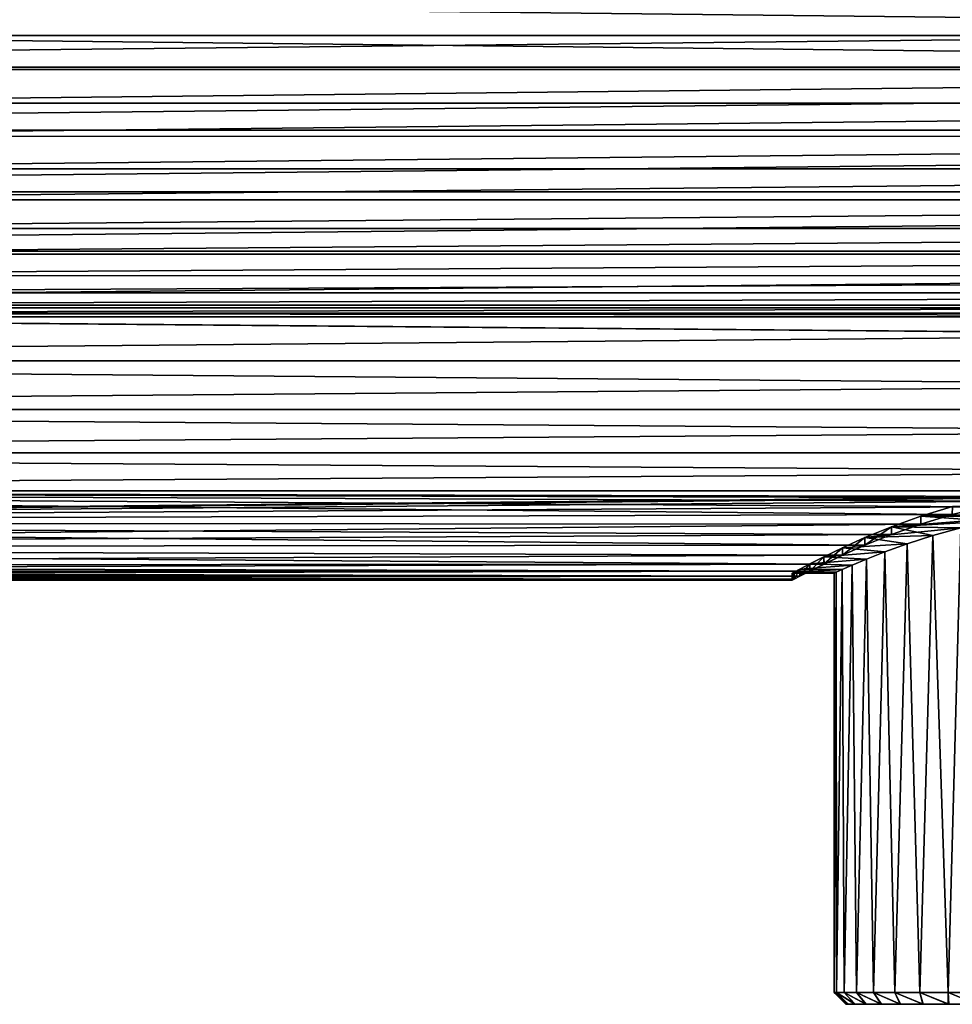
# Model space of a CAD drawing. Header units: millimetres. Extents: x -147 to 182, y -41 to 41.
# Tile 89 of 256: x -45 to -5, y -41 to 1. Entities that reach past the tile are written whole.
import ezdxf

# ---------------------------------------------------------------- set-up
doc = ezdxf.new("R2010")
doc.units = ezdxf.units.MM
doc.header["$LTSCALE"] = 51.403556
for name, color, linetype in [('143', 7, 'CONTINUOUS'), ('2', 7, 'CONTINUOUS'), ('22', 7, 'CONTINUOUS'), ('24', 7, 'CONTINUOUS'), ('26', 7, 'CONTINUOUS'), ('3', 7, 'CONTINUOUS'), ('7', 7, 'CONTINUOUS'), ('9', 7, 'CONTINUOUS')]:
    doc.layers.add(name, color=color, linetype=linetype)

msp = doc.modelspace()

# ---------------------------------------------------------------- linework, layer by layer
at = {"layer": '143', "color": 7, "linetype": 'CONTINUOUS'}
for points in [[(-6.814, -20.289, -10.18), (-5.486, -19.883, -10.953), (-1.299, -20.179, -10.397), (-6.814, -20.289, -10.18)], [(5.488, -19.883, 10.952), (-5.486, -19.883, 10.953), (-6.814, -20.289, 10.18), (5.488, -19.883, 10.952)], [(5.488, -19.883, 10.952), (-6.814, -20.289, 10.18), (0, -20.137, 10.478), (5.488, -19.883, 10.952)], [(-8.058, -20.74, -9.226), (-6.814, -20.289, -10.18), (-3.878, -20.507, -9.733), (-8.058, -20.74, -9.226)], [(-6.814, -20.289, 10.18), (-8.058, -20.74, 9.227), (-2.595, -20.304, 10.151), (-6.814, -20.289, 10.18)], [(-8.058, -20.74, 9.227), (-3.878, -20.507, 9.733), (-2.595, -20.304, 10.151), (-8.058, -20.74, 9.227)], [(0, -20.137, 10.478), (-6.814, -20.289, 10.18), (-1.299, -20.179, 10.397), (0, -20.137, 10.478)], [(-6.814, -20.289, -10.18), (-1.299, -20.179, -10.397), (-2.595, -20.304, -10.151), (-6.814, -20.289, -10.18)], [(-6.814, -20.289, 10.18), (-2.595, -20.304, 10.151), (-1.299, -20.179, 10.397), (-6.814, -20.289, 10.18)], [(-6.814, -20.289, -10.18), (-2.595, -20.304, -10.151), (-3.878, -20.507, -9.733), (-6.814, -20.289, -10.18)], [(-9.175, -21.199, -8.116), (-8.058, -20.74, -9.226), (-6.316, -21.104, -8.36), (-9.175, -21.199, -8.116)], [(-8.058, -20.74, 9.227), (-9.175, -21.199, 8.116), (-5.13, -20.78, 9.136), (-8.058, -20.74, 9.227)], [(-9.175, -21.199, 8.116), (-6.316, -21.105, 8.359), (-5.13, -20.78, 9.136), (-9.175, -21.199, 8.116)], [(-8.058, -20.74, -9.226), (-3.878, -20.507, -9.733), (-5.13, -20.78, -9.136), (-8.058, -20.74, -9.226)], [(-8.058, -20.74, 9.227), (-5.13, -20.78, 9.136), (-3.878, -20.507, 9.733), (-8.058, -20.74, 9.227)], [(-8.058, -20.74, -9.226), (-5.13, -20.78, -9.136), (-6.316, -21.104, -8.36), (-8.058, -20.74, -9.226)], [(-10.131, -21.63, -6.887), (-9.175, -21.199, -8.116), (-7.399, -21.453, -7.419), (-10.131, -21.63, -6.887)], [(-9.175, -21.199, 8.116), (-10.131, -21.63, 6.887), (-7.399, -21.454, 7.418), (-9.175, -21.199, 8.116)], [(-9.175, -21.199, -8.116), (-6.316, -21.104, -8.36), (-7.399, -21.453, -7.419), (-9.175, -21.199, -8.116)], [(-9.175, -21.199, 8.116), (-7.399, -21.454, 7.418), (-6.316, -21.105, 8.359), (-9.175, -21.199, 8.116)], [(-10.131, -21.63, -6.887), (-7.399, -21.453, -7.419), (-8.34, -21.796, -6.342), (-10.131, -21.63, -6.887)], [(-10.131, -21.63, 6.887), (-8.341, -21.796, 6.341), (-7.399, -21.454, 7.418), (-10.131, -21.63, 6.887)], [(-11.502, -22.305, -4.214), (-10.907, -22.004, -5.576), (-9.117, -22.105, -5.164), (-11.502, -22.305, -4.214)], [(-10.907, -22.004, 5.576), (-11.502, -22.305, 4.214), (-9.117, -22.105, 5.163), (-10.907, -22.004, 5.576)], [(-10.907, -22.004, -5.576), (-10.131, -21.63, -6.887), (-8.34, -21.796, -6.342), (-10.907, -22.004, -5.576)], [(-10.131, -21.63, 6.887), (-10.907, -22.004, 5.576), (-8.341, -21.796, 6.341), (-10.131, -21.63, 6.887)], [(-10.907, -22.004, -5.576), (-8.34, -21.796, -6.342), (-9.117, -22.105, -5.164), (-10.907, -22.004, -5.576)], [(-10.907, -22.004, 5.576), (-9.117, -22.105, 5.163), (-8.341, -21.796, 6.341), (-10.907, -22.004, 5.576)], [(-11.921, -22.524, -2.822), (-11.502, -22.305, -4.214), (-9.717, -22.359, -3.918), (-11.921, -22.524, -2.822)], [(-11.502, -22.305, 4.214), (-11.921, -22.524, 2.822), (-9.718, -22.359, 3.917), (-11.502, -22.305, 4.214)], [(-11.921, -22.524, -2.822), (-9.717, -22.359, -3.918), (-10.142, -22.547, -2.632), (-11.921, -22.524, -2.822)], [(-11.921, -22.524, 2.822), (-10.142, -22.547, 2.63), (-9.718, -22.359, 3.917), (-11.921, -22.524, 2.822)], [(-11.502, -22.305, -4.214), (-9.117, -22.105, -5.164), (-9.717, -22.359, -3.918), (-11.502, -22.305, -4.214)], [(-11.502, -22.305, 4.214), (-9.718, -22.359, 3.917), (-9.117, -22.105, 5.163), (-11.502, -22.305, 4.214)], [(-12.25, -22.7), (-12.168, -22.656, -1.414), (-10.478, -22.7, -0.002), (-12.25, -22.7)], [(-12.168, -22.656, 1.414), (-12.25, -22.7), (-10.394, -22.662, 1.32), (-12.168, -22.656, 1.414)], [(-12.25, -22.7), (-10.478, -22.7, -0.002), (-10.394, -22.662, 1.32), (-12.25, -22.7)], [(-12.168, -22.656, -1.414), (-11.921, -22.524, -2.822), (-10.142, -22.547, -2.632), (-12.168, -22.656, -1.414)], [(-11.921, -22.524, 2.822), (-12.168, -22.656, 1.414), (-10.142, -22.547, 2.63), (-11.921, -22.524, 2.822)], [(-12.168, -22.656, -1.414), (-10.142, -22.547, -2.632), (-10.394, -22.661, -1.322), (-12.168, -22.656, -1.414)], [(-12.168, -22.656, 1.414), (-10.394, -22.662, 1.32), (-10.142, -22.547, 2.63), (-12.168, -22.656, 1.414)], [(-12.168, -22.656, -1.414), (-10.394, -22.661, -1.322), (-10.478, -22.7, -0.002), (-12.168, -22.656, -1.414)]]:
    msp.add_3dface(points, dxfattribs=at)
at = {"layer": '2', "color": 7, "linetype": 'CONTINUOUS'}
for points in [[(-112.7, 1.337, 22.961), (-112.7, -1.337, 22.961), (136.7, 1.337, 22.961), (-112.7, 1.337, 22.961)], [(136.7, 1.337, 22.961), (-112.7, -1.337, 22.961), (136.7, -1.337, 22.961), (136.7, 1.337, 22.961)], [(-112.7, -1.337, 22.961), (-112.7, -3.994, 22.651), (136.7, -1.337, 22.961), (-112.7, -1.337, 22.961)], [(136.7, -1.337, 22.961), (-112.7, -3.994, 22.651), (136.7, -3.994, 22.651), (136.7, -1.337, 22.961)], [(-112.7, -3.994, 22.651), (-112.7, -6.596, 22.034), (136.7, -3.994, 22.651), (-112.7, -3.994, 22.651)], [(136.7, -3.994, 22.651), (-112.7, -6.596, 22.034), (136.7, -6.596, 22.034), (136.7, -3.994, 22.651)], [(-112.7, -6.596, 22.034), (-112.7, -9.11, 21.119), (136.7, -6.596, 22.034), (-112.7, -6.596, 22.034)], [(136.7, -6.596, 22.034), (-112.7, -9.11, 21.119), (136.7, -9.11, 21.119), (136.7, -6.596, 22.034)], [(-112.7, -9.11, 21.119), (-112.7, -11.5, 19.919), (136.7, -9.11, 21.119), (-112.7, -9.11, 21.119)], [(136.7, -9.11, 21.119), (-112.7, -11.5, 19.919), (136.7, -11.5, 19.919), (136.7, -9.11, 21.119)], [(-112.7, -11.5, 19.919), (-112.7, -13.735, 18.449), (136.7, -11.5, 19.919), (-112.7, -11.5, 19.919)], [(136.7, -11.5, 19.919), (-112.7, -13.735, 18.449), (136.7, -13.735, 18.449), (136.7, -11.5, 19.919)], [(-112.7, -13.735, 18.449), (-112.7, -15.784, 16.73), (136.7, -13.735, 18.449), (-112.7, -13.735, 18.449)], [(136.7, -13.735, 18.449), (-112.7, -15.784, 16.73), (136.7, -15.784, 16.73), (136.7, -13.735, 18.449)], [(-112.7, -15.784, 16.73), (-112.7, -17.619, 14.784), (136.7, -15.784, 16.73), (-112.7, -15.784, 16.73)], [(136.7, -15.784, 16.73), (-112.7, -17.619, 14.784), (136.7, -17.619, 14.784), (136.7, -15.784, 16.73)], [(-112.7, -17.619, 14.784), (-112.7, -19.216, 12.639), (136.7, -17.619, 14.784), (-112.7, -17.619, 14.784)], [(136.7, -17.619, 14.784), (-112.7, -19.216, 12.639), (136.7, -19.216, 12.639), (136.7, -17.619, 14.784)], [(-112.7, -19.216, 12.639), (-112.7, -20.554, 10.322), (0, -19.466, 12.25), (-112.7, -19.216, 12.639)], [(136.7, -19.216, 12.639), (-112.7, -19.216, 12.639), (0, -19.466, 12.25), (136.7, -19.216, 12.639)], [(0, -19.466, 12.25), (-112.7, -20.554, 10.322), (-1.37, -19.514, 12.173), (0, -19.466, 12.25)], [(-1.37, -19.514, 12.173), (-112.7, -20.554, 10.322), (-2.745, -19.659, 11.939), (-1.37, -19.514, 12.173)], [(-2.745, -19.659, 11.939), (-112.7, -20.554, 10.322), (-4.126, -19.899, 11.534), (-2.745, -19.659, 11.939)], [(-4.126, -19.899, 11.534), (-112.7, -20.554, 10.322), (-5.493, -20.226, 10.949), (-4.126, -19.899, 11.534)], [(-5.493, -20.226, 10.949), (-112.7, -20.554, 10.322), (-6.818, -20.626, 10.177), (-5.493, -20.226, 10.949)], [(-112.7, -20.554, 10.322), (-112.7, -21.613, 7.866), (-6.818, -20.626, 10.177), (-112.7, -20.554, 10.322)], [(-6.818, -20.626, 10.177), (-112.7, -21.613, 7.866), (-8.06, -21.069, 9.225), (-6.818, -20.626, 10.177)], [(-8.06, -21.069, 9.225), (-112.7, -21.613, 7.866), (-9.175, -21.52, 8.117), (-8.06, -21.069, 9.225)], [(-9.175, -21.52, 8.117), (-112.7, -21.613, 7.866), (-10.129, -21.944, 6.889), (-9.175, -21.52, 8.117)], [(-112.7, -21.613, 7.866), (-112.7, -22.38, 5.304), (-10.129, -21.944, 6.889), (-112.7, -21.613, 7.866)], [(-10.129, -21.944, 6.889), (-112.7, -22.38, 5.304), (-10.906, -22.313, 5.579), (-10.129, -21.944, 6.889)], [(-10.906, -22.313, 5.579), (-112.7, -22.38, 5.304), (-107, -22.604, 4.25), (-10.906, -22.313, 5.579)], [(-11.501, -22.61, 4.218), (-10.906, -22.313, 5.579), (-107, -22.604, 4.25), (-11.501, -22.61, 4.218)], [(-106.266, -22.616, 4.186), (-11.501, -22.61, 4.218), (-107, -22.604, 4.25), (-106.266, -22.616, 4.186)], [(-105.553, -22.65, 3.996), (-11.501, -22.61, 4.218), (-106.266, -22.616, 4.186), (-105.553, -22.65, 3.996)], [(-104.88, -22.703, 3.684), (-11.501, -22.61, 4.218), (-105.553, -22.65, 3.996), (-104.88, -22.703, 3.684)], [(-104.566, -22.735, 3.484), (-11.501, -22.61, 4.218), (-104.88, -22.703, 3.684), (-104.566, -22.735, 3.484)], [(-104.27, -22.768, 3.257), (-11.501, -22.61, 4.218), (-104.566, -22.735, 3.484), (-104.27, -22.768, 3.257)], [(-103.995, -22.803, 3.005), (-11.501, -22.61, 4.218), (-104.27, -22.768, 3.257), (-103.995, -22.803, 3.005)], [(-11.92, -22.826, 2.825), (-11.501, -22.61, 4.218), (-103.995, -22.803, 3.005), (-11.92, -22.826, 2.825)], [(-103.743, -22.837, 2.73), (-11.92, -22.826, 2.825), (-103.995, -22.803, 3.005), (-103.743, -22.837, 2.73)], [(-103.516, -22.871, 2.434), (-11.92, -22.826, 2.825), (-103.743, -22.837, 2.73), (-103.516, -22.871, 2.434)], [(-103.316, -22.902, 2.12), (-11.92, -22.826, 2.825), (-103.516, -22.871, 2.434), (-103.316, -22.902, 2.12)], [(-103.004, -22.954, 1.447), (-11.92, -22.826, 2.825), (-103.316, -22.902, 2.12), (-103.004, -22.954, 1.447)], [(-12.168, -22.956, 1.416), (-11.92, -22.826, 2.825), (-103.004, -22.954, 1.447), (-12.168, -22.956, 1.416)], [(-102.814, -22.988, 0.734), (-12.168, -22.956, 1.416), (-103.004, -22.954, 1.447), (-102.814, -22.988, 0.734)], [(-102.75, -23), (-12.168, -22.956, 1.416), (-102.814, -22.988, 0.734), (-102.75, -23)], [(-12.25, -23), (-12.168, -22.956, 1.416), (-102.75, -23), (-12.25, -23)]]:
    msp.add_3dface(points, dxfattribs=at)
at = {"layer": '22', "color": 7, "linetype": 'CONTINUOUS'}
for points in [[(-6.316, -21.105, 8.359), (-5.665, -40.4, 8.814), (-5.13, -20.78, 9.136), (-6.316, -21.105, 8.359)], [(-5.13, -20.78, -9.136), (-5.665, -40.4, -8.814), (-6.316, -21.104, -8.36), (-5.13, -20.78, -9.136)], [(-5.665, -40.4, 8.814), (-4.353, -40.4, 9.53), (-5.13, -20.78, 9.136), (-5.665, -40.4, 8.814)], [(-4.353, -40.4, -9.53), (-5.665, -40.4, -8.814), (-5.13, -20.78, -9.136), (-4.353, -40.4, -9.53)], [(-6.316, -21.104, -8.36), (-6.862, -40.4, -7.918), (-7.399, -21.453, -7.419), (-6.316, -21.104, -8.36)], [(-7.399, -21.454, 7.418), (-6.862, -40.4, 7.918), (-6.316, -21.105, 8.359), (-7.399, -21.454, 7.418)], [(-5.665, -40.4, -8.814), (-6.862, -40.4, -7.918), (-6.316, -21.104, -8.36), (-5.665, -40.4, -8.814)], [(-6.862, -40.4, 7.918), (-5.665, -40.4, 8.814), (-6.316, -21.105, 8.359), (-6.862, -40.4, 7.918)], [(-8.341, -21.796, 6.341), (-7.918, -40.4, 6.862), (-7.399, -21.454, 7.418), (-8.341, -21.796, 6.341)], [(-7.399, -21.453, -7.419), (-7.918, -40.4, -6.862), (-8.34, -21.796, -6.342), (-7.399, -21.453, -7.419)], [(-6.862, -40.4, -7.918), (-7.918, -40.4, -6.862), (-7.399, -21.453, -7.419), (-6.862, -40.4, -7.918)], [(-7.918, -40.4, 6.862), (-6.862, -40.4, 7.918), (-7.399, -21.454, 7.418), (-7.918, -40.4, 6.862)], [(-9.117, -22.105, 5.163), (-8.814, -40.4, 5.665), (-8.341, -21.796, 6.341), (-9.117, -22.105, 5.163)], [(-8.34, -21.796, -6.342), (-8.814, -40.4, -5.665), (-9.117, -22.105, -5.164), (-8.34, -21.796, -6.342)], [(-8.814, -40.4, 5.665), (-7.918, -40.4, 6.862), (-8.341, -21.796, 6.341), (-8.814, -40.4, 5.665)], [(-7.918, -40.4, -6.862), (-8.814, -40.4, -5.665), (-8.34, -21.796, -6.342), (-7.918, -40.4, -6.862)], [(-10.142, -22.547, 2.63), (-10.053, -40.4, 2.952), (-9.718, -22.359, 3.917), (-10.142, -22.547, 2.63)], [(-9.717, -22.359, -3.918), (-10.053, -40.4, -2.952), (-10.142, -22.547, -2.632), (-9.717, -22.359, -3.918)], [(-10.053, -40.4, 2.952), (-9.53, -40.4, 4.353), (-9.718, -22.359, 3.917), (-10.053, -40.4, 2.952)], [(-9.53, -40.4, -4.353), (-10.053, -40.4, -2.952), (-9.717, -22.359, -3.918), (-9.53, -40.4, -4.353)], [(-9.718, -22.359, 3.917), (-9.53, -40.4, 4.353), (-9.117, -22.105, 5.163), (-9.718, -22.359, 3.917)], [(-9.117, -22.105, -5.164), (-9.53, -40.4, -4.353), (-9.717, -22.359, -3.918), (-9.117, -22.105, -5.164)], [(-9.53, -40.4, 4.353), (-8.814, -40.4, 5.665), (-9.117, -22.105, 5.163), (-9.53, -40.4, 4.353)], [(-8.814, -40.4, -5.665), (-9.53, -40.4, -4.353), (-9.117, -22.105, -5.164), (-8.814, -40.4, -5.665)], [(-10.394, -22.661, -1.322), (-10.477, -40.4, 0), (-10.478, -22.7, -0.002), (-10.394, -22.661, -1.322)], [(-10.478, -22.7, -0.002), (-10.477, -40.4, 0), (-10.394, -22.662, 1.32), (-10.478, -22.7, -0.002)], [(-10.371, -40.4, -1.492), (-10.477, -40.4, 0), (-10.394, -22.661, -1.322), (-10.371, -40.4, -1.492)], [(-10.477, -40.4, 0), (-10.371, -40.4, 1.492), (-10.394, -22.662, 1.32), (-10.477, -40.4, 0)], [(-10.394, -22.662, 1.32), (-10.371, -40.4, 1.492), (-10.142, -22.547, 2.63), (-10.394, -22.662, 1.32)], [(-10.142, -22.547, -2.632), (-10.371, -40.4, -1.492), (-10.394, -22.661, -1.322), (-10.142, -22.547, -2.632)], [(-10.371, -40.4, 1.492), (-10.053, -40.4, 2.952), (-10.142, -22.547, 2.63), (-10.371, -40.4, 1.492)], [(-10.053, -40.4, -2.952), (-10.371, -40.4, -1.492), (-10.142, -22.547, -2.632), (-10.053, -40.4, -2.952)]]:
    msp.add_3dface(points, dxfattribs=at)
at = {"layer": '24', "color": 7, "linetype": 'CONTINUOUS'}
for points in [[(-10.371, -40.4, 1.492), (-10.477, -40.4, 0), (-9.881, -40.9, 1.387), (-10.371, -40.4, 1.492)], [(-10.477, -40.4, 0), (-10.371, -40.4, -1.492), (-9.884, -40.9, -1.363), (-10.477, -40.4, 0)], [(-9.881, -40.9, 1.387), (-10.477, -40.4, 0), (-9.977, -40.9, 0.012), (-9.881, -40.9, 1.387)], [(-9.977, -40.9, 0.012), (-10.477, -40.4, 0), (-9.884, -40.9, -1.363), (-9.977, -40.9, 0.012)], [(-10.053, -40.4, 2.952), (-10.371, -40.4, 1.492), (-9.595, -40.9, 2.736), (-10.053, -40.4, 2.952)], [(-9.595, -40.9, 2.736), (-10.371, -40.4, 1.492), (-9.881, -40.9, 1.387), (-9.595, -40.9, 2.736)], [(-10.371, -40.4, -1.492), (-10.053, -40.4, -2.952), (-9.602, -40.9, -2.712), (-10.371, -40.4, -1.492)], [(-9.884, -40.9, -1.363), (-10.371, -40.4, -1.492), (-9.602, -40.9, -2.712), (-9.884, -40.9, -1.363)], [(-9.53, -40.4, 4.353), (-10.053, -40.4, 2.952), (-9.126, -40.9, 4.034), (-9.53, -40.4, 4.353)], [(-9.126, -40.9, 4.034), (-10.053, -40.4, 2.952), (-9.595, -40.9, 2.736), (-9.126, -40.9, 4.034)], [(-10.053, -40.4, -2.952), (-9.53, -40.4, -4.353), (-9.136, -40.9, -4.012), (-10.053, -40.4, -2.952)], [(-9.602, -40.9, -2.712), (-10.053, -40.4, -2.952), (-9.136, -40.9, -4.012), (-9.602, -40.9, -2.712)], [(-8.814, -40.4, 5.665), (-9.53, -40.4, 4.353), (-8.482, -40.9, 5.254), (-8.814, -40.4, 5.665)], [(-8.482, -40.9, 5.254), (-9.53, -40.4, 4.353), (-9.126, -40.9, 4.034), (-8.482, -40.9, 5.254)], [(-9.53, -40.4, -4.353), (-8.814, -40.4, -5.665), (-8.495, -40.9, -5.233), (-9.53, -40.4, -4.353)], [(-9.136, -40.9, -4.012), (-9.53, -40.4, -4.353), (-8.495, -40.9, -5.233), (-9.136, -40.9, -4.012)], [(-7.918, -40.4, 6.862), (-8.814, -40.4, 5.665), (-7.675, -40.9, 6.375), (-7.918, -40.4, 6.862)], [(-7.675, -40.9, 6.375), (-8.814, -40.4, 5.665), (-8.482, -40.9, 5.254), (-7.675, -40.9, 6.375)], [(-8.814, -40.4, -5.665), (-7.918, -40.4, -6.862), (-7.691, -40.9, -6.357), (-8.814, -40.4, -5.665)], [(-8.495, -40.9, -5.233), (-8.814, -40.4, -5.665), (-7.691, -40.9, -6.357), (-8.495, -40.9, -5.233)], [(-6.862, -40.4, 7.918), (-7.918, -40.4, 6.862), (-6.722, -40.9, 7.374), (-6.862, -40.4, 7.918)], [(-6.722, -40.9, 7.374), (-7.918, -40.4, 6.862), (-7.675, -40.9, 6.375), (-6.722, -40.9, 7.374)], [(-7.918, -40.4, -6.862), (-6.862, -40.4, -7.918), (-6.739, -40.9, -7.358), (-7.918, -40.4, -6.862)], [(-7.691, -40.9, -6.357), (-7.918, -40.4, -6.862), (-6.739, -40.9, -7.358), (-7.691, -40.9, -6.357)], [(-5.665, -40.4, 8.814), (-6.862, -40.4, 7.918), (-5.64, -40.9, 8.23), (-5.665, -40.4, 8.814)], [(-5.64, -40.9, 8.23), (-6.862, -40.4, 7.918), (-6.722, -40.9, 7.374), (-5.64, -40.9, 8.23)], [(-6.862, -40.4, -7.918), (-5.665, -40.4, -8.814), (-5.66, -40.9, -8.217), (-6.862, -40.4, -7.918)], [(-6.739, -40.9, -7.358), (-6.862, -40.4, -7.918), (-5.66, -40.9, -8.217), (-6.739, -40.9, -7.358)], [(-4.353, -40.4, 9.53), (-5.665, -40.4, 8.814), (-4.449, -40.9, 8.931), (-4.353, -40.4, 9.53)], [(-4.449, -40.9, 8.931), (-5.665, -40.4, 8.814), (-5.64, -40.9, 8.23), (-4.449, -40.9, 8.931)], [(-5.665, -40.4, -8.814), (-4.353, -40.4, -9.53), (-4.47, -40.9, -8.92), (-5.665, -40.4, -8.814)], [(-5.66, -40.9, -8.217), (-5.665, -40.4, -8.814), (-4.47, -40.9, -8.92), (-5.66, -40.9, -8.217)]]:
    msp.add_3dface(points, dxfattribs=at)
at = {"layer": '26', "color": 7, "linetype": 'CONTINUOUS'}
for points in [[(-9.881, -40.9, 1.387), (-9.977, -40.9, 0.012), (-9.884, -40.9, -1.363), (-9.881, -40.9, 1.387)], [(-9.881, -40.9, 1.387), (-9.884, -40.9, -1.363), (-9.602, -40.9, -2.712), (-9.881, -40.9, 1.387)], [(-9.595, -40.9, 2.736), (-9.881, -40.9, 1.387), (-9.602, -40.9, -2.712), (-9.595, -40.9, 2.736)], [(-9.595, -40.9, 2.736), (-9.602, -40.9, -2.712), (-9.136, -40.9, -4.012), (-9.595, -40.9, 2.736)], [(-9.126, -40.9, 4.034), (-9.595, -40.9, 2.736), (-9.136, -40.9, -4.012), (-9.126, -40.9, 4.034)], [(-9.126, -40.9, 4.034), (-9.136, -40.9, -4.012), (-8.495, -40.9, -5.233), (-9.126, -40.9, 4.034)], [(-8.482, -40.9, 5.254), (-9.126, -40.9, 4.034), (-8.495, -40.9, -5.233), (-8.482, -40.9, 5.254)], [(-8.482, -40.9, 5.254), (-8.495, -40.9, -5.233), (-7.691, -40.9, -6.357), (-8.482, -40.9, 5.254)], [(-7.675, -40.9, 6.375), (-8.482, -40.9, 5.254), (-7.691, -40.9, -6.357), (-7.675, -40.9, 6.375)], [(-7.675, -40.9, 6.375), (-7.691, -40.9, -6.357), (-6.739, -40.9, -7.358), (-7.675, -40.9, 6.375)], [(-6.722, -40.9, 7.374), (-7.675, -40.9, 6.375), (-6.739, -40.9, -7.358), (-6.722, -40.9, 7.374)], [(-6.722, -40.9, 7.374), (-6.739, -40.9, -7.358), (-5.66, -40.9, -8.217), (-6.722, -40.9, 7.374)], [(-5.64, -40.9, 8.23), (-6.722, -40.9, 7.374), (-5.66, -40.9, -8.217), (-5.64, -40.9, 8.23)], [(-5.64, -40.9, 8.23), (-5.66, -40.9, -8.217), (-4.47, -40.9, -8.92), (-5.64, -40.9, 8.23)], [(-4.449, -40.9, 8.931), (-5.64, -40.9, 8.23), (-4.47, -40.9, -8.92), (-4.449, -40.9, 8.931)]]:
    msp.add_3dface(points, dxfattribs=at)
at = {"layer": '3', "color": 7, "linetype": 'CONTINUOUS'}
for points in [[(64.686, 1.432, -22.955), (64.6, 0, -23), (-64.686, 1.429, -22.956), (64.686, 1.432, -22.955)], [(-64.686, 1.429, -22.956), (64.6, 0, -23), (-64.6, 0, -23), (-64.686, 1.429, -22.956)], [(-64.6, 0, -23), (64.686, -1.432, -22.955), (-64.686, -1.429, -22.956), (-64.6, 0, -23)], [(64.6, 0, -23), (64.686, -1.432, -22.955), (-64.6, 0, -23), (64.6, 0, -23)], [(-64.686, -1.429, -22.956), (64.686, -1.432, -22.955), (-64.946, -2.85, -22.823), (-64.686, -1.429, -22.956)], [(64.686, -1.432, -22.955), (64.947, -2.852, -22.822), (-64.946, -2.85, -22.823), (64.686, -1.432, -22.955)], [(-64.946, -2.85, -22.823), (64.947, -2.852, -22.822), (-65.387, -4.255, -22.603), (-64.946, -2.85, -22.823)], [(64.947, -2.852, -22.822), (65.387, -4.256, -22.603), (-65.387, -4.255, -22.603), (64.947, -2.852, -22.822)], [(-65.387, -4.255, -22.603), (65.387, -4.256, -22.603), (-66.012, -5.623, -22.302), (-65.387, -4.255, -22.603)], [(65.387, -4.256, -22.603), (66.013, -5.625, -22.302), (-66.012, -5.623, -22.302), (65.387, -4.256, -22.603)], [(-66.012, -5.623, -22.302), (66.013, -5.625, -22.302), (-66.828, -6.932, -21.93), (-66.012, -5.623, -22.302)], [(66.013, -5.625, -22.302), (66.829, -6.934, -21.93), (-66.828, -6.932, -21.93), (66.013, -5.625, -22.302)], [(-66.828, -6.932, -21.93), (66.829, -6.934, -21.93), (-67.827, -8.148, -21.509), (-66.828, -6.932, -21.93)], [(66.829, -6.934, -21.93), (67.828, -8.149, -21.508), (-67.827, -8.148, -21.509), (66.829, -6.934, -21.93)], [(-67.827, -8.148, -21.509), (67.828, -8.149, -21.508), (-68.987, -9.229, -21.067), (-67.827, -8.148, -21.509)], [(67.828, -8.149, -21.508), (68.988, -9.23, -21.067), (-68.987, -9.229, -21.067), (67.828, -8.149, -21.508)], [(-68.987, -9.229, -21.067), (68.988, -9.23, -21.067), (-70.269, -10.138, -20.645), (-68.987, -9.229, -21.067)], [(68.988, -9.23, -21.067), (70.271, -10.139, -20.645), (-70.269, -10.138, -20.645), (68.988, -9.23, -21.067)], [(-70.269, -10.138, -20.645), (70.271, -10.139, -20.645), (-71.625, -10.856, -20.277), (-70.269, -10.138, -20.645)], [(70.271, -10.139, -20.645), (71.626, -10.856, -20.277), (-71.625, -10.856, -20.277), (70.271, -10.139, -20.645)], [(71.626, -10.856, -20.277), (73.015, -11.378, -19.988), (-73.013, -11.378, -19.989), (71.626, -10.856, -20.277)], [(-71.625, -10.856, -20.277), (71.626, -10.856, -20.277), (-73.013, -11.378, -19.989), (-71.625, -10.856, -20.277)], [(73.015, -11.378, -19.988), (74.411, -11.715, -19.793), (-74.41, -11.715, -19.793), (73.015, -11.378, -19.988)], [(-73.013, -11.378, -19.989), (73.015, -11.378, -19.988), (-74.41, -11.715, -19.793), (-73.013, -11.378, -19.989)], [(136.7, -13.735, -18.449), (-112.7, -13.735, -18.449), (-77.196, -11.88, -19.695), (136.7, -13.735, -18.449)], [(-75.804, -11.88, -19.695), (136.7, -13.735, -18.449), (-77.196, -11.88, -19.695), (-75.804, -11.88, -19.695)], [(-74.41, -11.715, -19.793), (75.805, -11.88, -19.695), (-75.804, -11.88, -19.695), (-74.41, -11.715, -19.793)], [(75.805, -11.88, -19.695), (136.7, -13.735, -18.449), (-75.804, -11.88, -19.695), (75.805, -11.88, -19.695)], [(74.411, -11.715, -19.793), (75.805, -11.88, -19.695), (-74.41, -11.715, -19.793), (74.411, -11.715, -19.793)], [(-112.7, -15.784, -16.73), (-112.7, -13.735, -18.449), (136.7, -15.784, -16.73), (-112.7, -15.784, -16.73)], [(136.7, -15.784, -16.73), (-112.7, -13.735, -18.449), (136.7, -13.735, -18.449), (136.7, -15.784, -16.73)], [(-112.7, -17.619, -14.784), (-112.7, -15.784, -16.73), (136.7, -17.619, -14.784), (-112.7, -17.619, -14.784)], [(136.7, -17.619, -14.784), (-112.7, -15.784, -16.73), (136.7, -15.784, -16.73), (136.7, -17.619, -14.784)], [(-112.7, -19.216, -12.639), (-112.7, -17.619, -14.784), (136.7, -19.216, -12.639), (-112.7, -19.216, -12.639)], [(136.7, -19.216, -12.639), (-112.7, -17.619, -14.784), (136.7, -17.619, -14.784), (136.7, -19.216, -12.639)], [(-112.7, -20.554, -10.322), (-112.7, -19.216, -12.639), (-5.493, -20.226, -10.949), (-112.7, -20.554, -10.322)], [(-5.493, -20.226, -10.949), (-112.7, -19.216, -12.639), (-4.126, -19.899, -11.534), (-5.493, -20.226, -10.949)], [(-4.126, -19.899, -11.534), (-112.7, -19.216, -12.639), (-2.744, -19.659, -11.939), (-4.126, -19.899, -11.534)], [(-2.744, -19.659, -11.939), (-112.7, -19.216, -12.639), (-1.369, -19.514, -12.173), (-2.744, -19.659, -11.939)], [(-1.369, -19.514, -12.173), (-112.7, -19.216, -12.639), (0, -19.466, -12.25), (-1.369, -19.514, -12.173)], [(0, -19.466, -12.25), (-112.7, -19.216, -12.639), (136.7, -19.216, -12.639), (0, -19.466, -12.25)], [(-6.818, -20.626, -10.177), (-112.7, -20.554, -10.322), (-5.493, -20.226, -10.949), (-6.818, -20.626, -10.177)], [(-112.7, -21.613, -7.866), (-112.7, -20.554, -10.322), (-9.175, -21.52, -8.117), (-112.7, -21.613, -7.866)], [(-9.175, -21.52, -8.117), (-112.7, -20.554, -10.322), (-8.06, -21.069, -9.225), (-9.175, -21.52, -8.117)], [(-8.06, -21.069, -9.225), (-112.7, -20.554, -10.322), (-6.818, -20.626, -10.177), (-8.06, -21.069, -9.225)], [(-10.129, -21.944, -6.89), (-112.7, -21.613, -7.866), (-9.175, -21.52, -8.117), (-10.129, -21.944, -6.89)], [(-112.7, -22.38, -5.304), (-112.7, -21.613, -7.866), (-10.905, -22.313, -5.58), (-112.7, -22.38, -5.304)], [(-10.905, -22.313, -5.58), (-112.7, -21.613, -7.866), (-10.129, -21.944, -6.89), (-10.905, -22.313, -5.58)], [(-11.501, -22.61, -4.219), (-112.7, -22.38, -5.304), (-10.905, -22.313, -5.58), (-11.501, -22.61, -4.219)], [(-107, -22.604, -4.25), (-112.7, -22.38, -5.304), (-11.501, -22.61, -4.219), (-107, -22.604, -4.25)], [(-106.266, -22.616, -4.186), (-107, -22.604, -4.25), (-11.501, -22.61, -4.219), (-106.266, -22.616, -4.186)], [(-11.92, -22.826, -2.825), (-106.266, -22.616, -4.186), (-11.501, -22.61, -4.219), (-11.92, -22.826, -2.825)], [(-105.553, -22.65, -3.996), (-106.266, -22.616, -4.186), (-11.92, -22.826, -2.825), (-105.553, -22.65, -3.996)], [(-104.88, -22.703, -3.684), (-105.553, -22.65, -3.996), (-11.92, -22.826, -2.825), (-104.88, -22.703, -3.684)], [(-104.566, -22.735, -3.484), (-104.88, -22.703, -3.684), (-11.92, -22.826, -2.825), (-104.566, -22.735, -3.484)], [(-104.27, -22.768, -3.257), (-104.566, -22.735, -3.484), (-11.92, -22.826, -2.825), (-104.27, -22.768, -3.257)], [(-103.995, -22.803, -3.005), (-104.27, -22.768, -3.257), (-11.92, -22.826, -2.825), (-103.995, -22.803, -3.005)], [(-103.743, -22.837, -2.73), (-103.995, -22.803, -3.005), (-11.92, -22.826, -2.825), (-103.743, -22.837, -2.73)], [(-12.168, -22.956, -1.416), (-103.743, -22.837, -2.73), (-11.92, -22.826, -2.825), (-12.168, -22.956, -1.416)], [(-103.516, -22.871, -2.434), (-103.743, -22.837, -2.73), (-12.168, -22.956, -1.416), (-103.516, -22.871, -2.434)], [(-103.316, -22.902, -2.12), (-103.516, -22.871, -2.434), (-12.168, -22.956, -1.416), (-103.316, -22.902, -2.12)], [(-103.004, -22.954, -1.447), (-103.316, -22.902, -2.12), (-12.168, -22.956, -1.416), (-103.004, -22.954, -1.447)], [(-102.814, -22.988, -0.734), (-103.004, -22.954, -1.447), (-12.168, -22.956, -1.416), (-102.814, -22.988, -0.734)], [(-12.25, -23), (-102.814, -22.988, -0.734), (-12.168, -22.956, -1.416), (-12.25, -23)], [(-12.25, -23), (-102.75, -23), (-102.814, -22.988, -0.734), (-12.25, -23)]]:
    msp.add_3dface(points, dxfattribs=at)
at = {"layer": '7', "color": 7, "linetype": 'CONTINUOUS'}
for points in [[(-6.814, -20.289, -10.18), (-5.493, -20.226, -10.949), (-5.486, -19.883, -10.953), (-6.814, -20.289, -10.18)], [(-5.493, -20.226, -10.949), (-4.126, -19.899, -11.534), (-5.486, -19.883, -10.953), (-5.493, -20.226, -10.949)], [(-8.058, -20.74, -9.226), (-6.818, -20.626, -10.177), (-6.814, -20.289, -10.18), (-8.058, -20.74, -9.226)], [(-6.818, -20.626, -10.177), (-5.493, -20.226, -10.949), (-6.814, -20.289, -10.18), (-6.818, -20.626, -10.177)], [(-9.175, -21.199, -8.116), (-8.06, -21.069, -9.225), (-8.058, -20.74, -9.226), (-9.175, -21.199, -8.116)], [(-8.06, -21.069, -9.225), (-6.818, -20.626, -10.177), (-8.058, -20.74, -9.226), (-8.06, -21.069, -9.225)], [(-10.131, -21.63, -6.887), (-10.129, -21.944, -6.89), (-9.175, -21.199, -8.116), (-10.131, -21.63, -6.887)], [(-10.129, -21.944, -6.89), (-9.175, -21.52, -8.117), (-9.175, -21.199, -8.116), (-10.129, -21.944, -6.89)], [(-9.175, -21.52, -8.117), (-8.06, -21.069, -9.225), (-9.175, -21.199, -8.116), (-9.175, -21.52, -8.117)], [(-11.502, -22.305, -4.214), (-11.501, -22.61, -4.219), (-10.907, -22.004, -5.576), (-11.502, -22.305, -4.214)], [(-11.501, -22.61, -4.219), (-10.905, -22.313, -5.58), (-10.907, -22.004, -5.576), (-11.501, -22.61, -4.219)], [(-10.907, -22.004, -5.576), (-10.905, -22.313, -5.58), (-10.131, -21.63, -6.887), (-10.907, -22.004, -5.576)], [(-10.905, -22.313, -5.58), (-10.129, -21.944, -6.89), (-10.131, -21.63, -6.887), (-10.905, -22.313, -5.58)], [(-11.921, -22.524, -2.822), (-11.92, -22.826, -2.825), (-11.502, -22.305, -4.214), (-11.921, -22.524, -2.822)], [(-11.92, -22.826, -2.825), (-11.501, -22.61, -4.219), (-11.502, -22.305, -4.214), (-11.92, -22.826, -2.825)], [(-12.25, -22.7), (-12.168, -22.956, -1.416), (-12.168, -22.656, -1.414), (-12.25, -22.7)], [(-12.25, -23), (-12.168, -22.956, -1.416), (-12.25, -22.7), (-12.25, -23)], [(-12.168, -22.956, -1.416), (-11.92, -22.826, -2.825), (-11.921, -22.524, -2.822), (-12.168, -22.956, -1.416)], [(-12.168, -22.656, -1.414), (-12.168, -22.956, -1.416), (-11.921, -22.524, -2.822), (-12.168, -22.656, -1.414)]]:
    msp.add_3dface(points, dxfattribs=at)
at = {"layer": '9', "color": 7, "linetype": 'CONTINUOUS'}
for points in [[(-5.486, -19.883, 10.953), (-5.493, -20.226, 10.949), (-6.814, -20.289, 10.18), (-5.486, -19.883, 10.953)], [(-4.126, -19.899, 11.534), (-5.493, -20.226, 10.949), (-5.486, -19.883, 10.953), (-4.126, -19.899, 11.534)], [(-6.814, -20.289, 10.18), (-6.818, -20.626, 10.177), (-8.058, -20.74, 9.227), (-6.814, -20.289, 10.18)], [(-5.493, -20.226, 10.949), (-6.818, -20.626, 10.177), (-6.814, -20.289, 10.18), (-5.493, -20.226, 10.949)], [(-8.06, -21.069, 9.225), (-9.175, -21.52, 8.117), (-8.058, -20.74, 9.227), (-8.06, -21.069, 9.225)], [(-8.058, -20.74, 9.227), (-9.175, -21.52, 8.117), (-9.175, -21.199, 8.116), (-8.058, -20.74, 9.227)], [(-6.818, -20.626, 10.177), (-8.06, -21.069, 9.225), (-8.058, -20.74, 9.227), (-6.818, -20.626, 10.177)], [(-9.175, -21.199, 8.116), (-10.129, -21.944, 6.889), (-10.131, -21.63, 6.887), (-9.175, -21.199, 8.116)], [(-9.175, -21.52, 8.117), (-10.129, -21.944, 6.889), (-9.175, -21.199, 8.116), (-9.175, -21.52, 8.117)], [(-10.907, -22.004, 5.576), (-11.501, -22.61, 4.218), (-11.502, -22.305, 4.214), (-10.907, -22.004, 5.576)], [(-10.906, -22.313, 5.579), (-11.501, -22.61, 4.218), (-10.907, -22.004, 5.576), (-10.906, -22.313, 5.579)], [(-10.131, -21.63, 6.887), (-10.906, -22.313, 5.579), (-10.907, -22.004, 5.576), (-10.131, -21.63, 6.887)], [(-10.129, -21.944, 6.889), (-10.906, -22.313, 5.579), (-10.131, -21.63, 6.887), (-10.129, -21.944, 6.889)], [(-11.502, -22.305, 4.214), (-11.92, -22.826, 2.825), (-11.921, -22.524, 2.822), (-11.502, -22.305, 4.214)], [(-11.501, -22.61, 4.218), (-11.92, -22.826, 2.825), (-11.502, -22.305, 4.214), (-11.501, -22.61, 4.218)], [(-12.168, -22.956, 1.416), (-12.25, -23), (-12.168, -22.656, 1.414), (-12.168, -22.956, 1.416)], [(-12.25, -23), (-12.25, -22.7), (-12.168, -22.656, 1.414), (-12.25, -23)], [(-11.92, -22.826, 2.825), (-12.168, -22.956, 1.416), (-11.921, -22.524, 2.822), (-11.92, -22.826, 2.825)], [(-11.921, -22.524, 2.822), (-12.168, -22.956, 1.416), (-12.168, -22.656, 1.414), (-11.921, -22.524, 2.822)]]:
    msp.add_3dface(points, dxfattribs=at)

doc.saveas('drawing.dxf')
